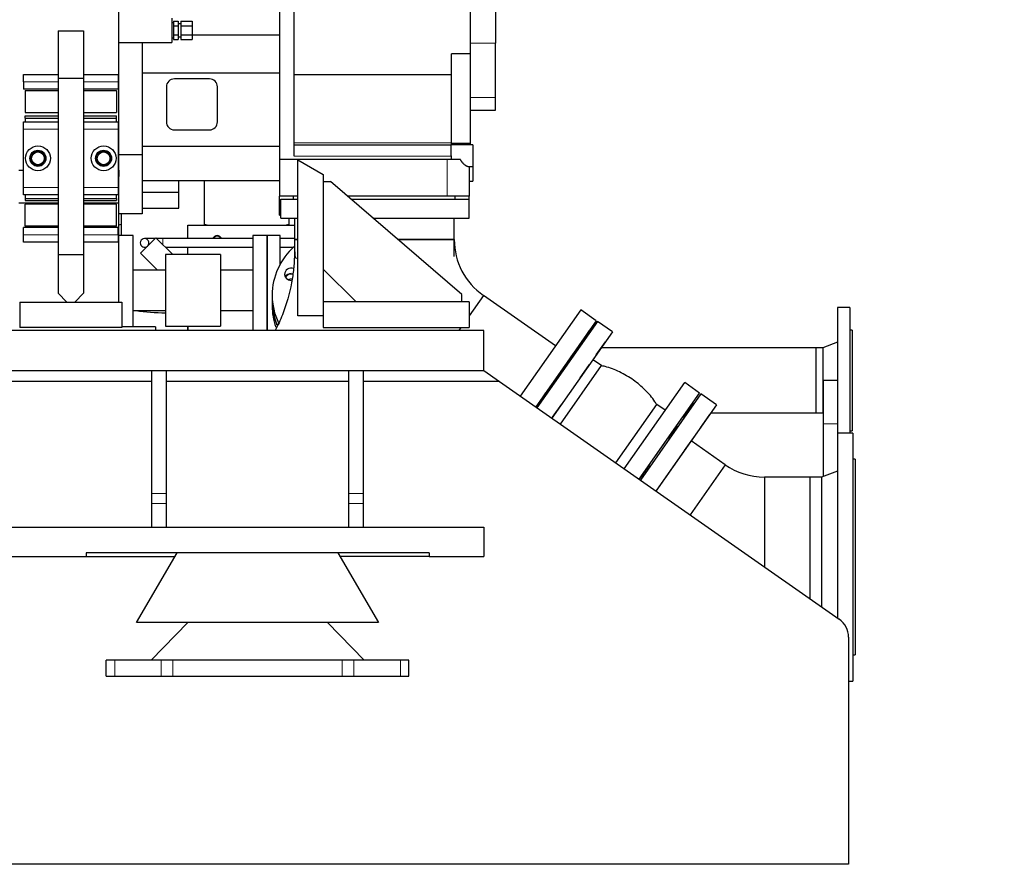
# Model space of a CAD drawing. Header units: inches. Extents: x 0 to 29700, y -16 to 21000.
# Tile 177 of 186: x 26796 to 28146, y 15213 to 16371. Entities that reach past the tile are written whole.
import ezdxf

# ---------------------------------------------------------------- set-up
doc = ezdxf.new("R2010")
doc.units = ezdxf.units.IN
doc.layers.add('254', color=7, linetype='Continuous', true_color=0xffffff)
doc.styles.add('latin_extended', font='simplex.shx')
doc.dimstyles.get("Standard").update_dxf_attribs({"dimtxt": 0.18, "dimasz": 0.18, "dimexe": 0.18, "dimexo": 0.0625, "dimgap": 0.09, "dimtad": 0, "dimtih": 1, "dimtoh": 1, "dimdec": 4, "dimzin": 0, "dimdsep": 46, "dimtxsty": 'Standard', "dimcen": 0.09, "dimadec": 0, "dimazin": 0, "dimtfac": 1, "dimtdec": 4, "dimtofl": 0, "dimtmove": 0, "dimatfit": 3, "dimfxl": 1, "dimtolj": 1, "dimtzin": 0, "dimarcsym": 0})

# ---------------------------------------------------------------- blocks, each defined once
blk = doc.blocks.new('_U5')
at = {"layer": '254', "color": 3, "linetype": 'Continuous', "lineweight": 13, "transparency": 16777216}
for p, q in [((18208.1, 16343.4), (18208.1, 19809.1)), ((28145.6, 18813.5), (28145.6, 19809.1)), ((18383.1, 19759.1), (27970.6, 19759.1))]:
    blk.add_line(p, q, dxfattribs=at)
at = {"layer": '254', "color": 3, "transparency": 16777216}
for points in [[(18383.1, 19788.3), (18383.1, 19730), (18208.1, 19759.1)], [(27970.6, 19730), (27970.6, 19788.3), (28145.6, 19759.1)]]:
    blk.add_solid(points, dxfattribs=at)
at = {"layer": 'Defpoints', "color": 0, "transparency": 16777216}
for p in [(28145.6, 19759.1), (28145.6, 18763.5), (18208.1, 16293.4)]:
    blk.add_point(p, dxfattribs=at)
at = {"layer": '254', "color": 2, "lineweight": 13, "transparency": 16777216, "insert": (22868.5, 20021.6), "char_height": 175, "attachment_point": 1, "style": 'latin_extended'}
blk.add_mtext('\\A1;9938', dxfattribs=at)

msp = doc.modelspace()

# ---------------------------------------------------------------- linework, layer by layer
at = {"layer": '254', "color": 2, "linetype": 'Continuous', "lineweight": 25}
for p, q in [((27448.084, 16471.064), (27448.084, 16338.611)), ((27414.084, 16323.72), (27414.084, 16441.587)), ((27152.084, 16433.633), (27152.084, 16349.633)), ((26932.084, 16164.633), (26932.084, 16414.633)), ((27172.084, 16183.678), (27172.084, 16421.871)), ((27004.584, 16372.633), (27004.584, 16339.633)), ((27006.684, 16366.633), (27004.584, 16366.633)), ((27006.684, 16368.835), (27013.084, 16368.835)), ((27006.684, 16368.835), (27006.684, 16362.484)), ((27006.684, 16362.484), (27006.684, 16349.782)), ((27006.684, 16362.484), (27013.084, 16362.484)), ((27013.084, 16368.835), (27013.084, 16362.484)), ((27017.084, 16365.133), (27013.084, 16365.133)), ((27013.084, 16362.484), (27013.084, 16349.782)), ((27017.084, 16368.835), (27032.584, 16368.835)), ((27017.084, 16368.835), (27017.084, 16362.484)), ((27017.084, 16362.484), (27017.084, 16349.782)), ((27017.084, 16362.484), (27032.584, 16362.484)), ((27032.584, 16368.835), (27032.584, 16362.484)), ((27032.584, 16362.484), (27032.584, 16349.782)), ((26848.584, 16355.676), (26883.584, 16355.676)), ((26848.584, 16355.676), (26848.584, 16290.676)), ((26883.584, 16355.676), (26883.584, 16290.676)), ((27004.584, 16345.633), (27006.684, 16345.633)), ((27006.684, 16349.782), (27006.684, 16343.431)), ((27006.684, 16349.782), (27013.084, 16349.782)), ((27006.684, 16343.431), (27013.084, 16343.431)), ((27013.084, 16349.782), (27013.084, 16343.431)), ((27013.084, 16347.133), (27017.084, 16347.133)), ((27017.084, 16349.782), (27017.084, 16343.431)), ((27017.084, 16349.782), (27032.584, 16349.782)), ((27017.084, 16343.431), (27032.584, 16343.431)), ((27032.584, 16349.782), (27032.584, 16343.431)), ((27152.084, 16349.633), (27032.587, 16349.633)), ((27152.084, 16349.633), (27152.084, 16297.633)), ((26932.084, 16339.633), (27004.584, 16339.633)), ((26964.084, 16339.645), (26964.084, 16185.574)), ((27448.084, 16264.048), (27448.084, 16338.611)), ((27388.084, 16295.324), (27388.084, 16323.72)), ((27414.084, 16323.72), (27388.084, 16323.72)), ((27414.084, 16200.947), (27414.084, 16323.72)), ((26801.084, 16285.676), (26801.084, 16295.676)), ((26801.084, 16295.676), (26848.585, 16295.676)), ((26848.584, 16290.676), (26848.584, 16048.676)), ((26848.584, 16290.676), (26883.584, 16290.676)), ((26883.583, 16295.676), (26931.084, 16295.676)), ((26883.584, 16290.676), (26883.584, 16048.676)), ((26931.084, 16295.676), (26931.084, 16285.676)), ((27152.084, 16297.633), (26964.084, 16297.633)), ((27056.084, 16289.633), (27008.084, 16289.633)), ((27152.084, 16297.633), (27152.084, 16196.849)), ((27388.084, 16295.324), (27172.084, 16295.324)), ((27388.084, 16202), (27388.084, 16295.324)), ((26801.084, 16285.676), (26801.084, 16275.676)), ((26848.585, 16275.676), (26801.084, 16275.676)), ((26931.084, 16275.676), (26883.583, 16275.676)), ((26931.084, 16285.676), (26931.084, 16275.676)), ((26997.084, 16278.633), (26997.084, 16230.633)), ((27067.084, 16230.633), (27067.084, 16278.633)), ((26803.584, 16273.676), (26803.584, 16243.676)), ((26803.584, 16273.676), (26848.584, 16273.676)), ((26883.582, 16273.676), (26928.584, 16273.676)), ((26928.584, 16273.676), (26928.584, 16243.676)), ((27448.084, 16246.501), (27448.084, 16264.048)), ((26803.584, 16243.676), (26848.584, 16243.676)), ((26803.584, 16235.776), (26803.584, 16238.776)), ((26803.584, 16238.776), (26848.584, 16238.776)), ((26803.584, 16235.776), (26848.584, 16235.776)), ((26803.584, 16235.776), (26803.584, 16230.675)), ((26883.582, 16243.676), (26928.584, 16243.676)), ((26883.582, 16238.776), (26928.584, 16238.776)), ((26883.582, 16235.776), (26928.584, 16235.776)), ((26928.584, 16235.776), (26928.584, 16238.776)), ((26928.584, 16230.675), (26928.584, 16235.776)), ((27414.084, 16246.501), (27448.084, 16246.501)), ((26801.084, 16220.676), (26801.084, 16230.676)), ((26801.084, 16230.676), (26848.585, 16230.676)), ((26883.583, 16230.676), (26931.084, 16230.676)), ((26931.084, 16230.676), (26931.084, 16220.676)), ((26801.084, 16140.676), (26801.084, 16220.676)), ((26931.084, 16220.676), (26931.084, 16140.676)), ((27008.084, 16219.633), (27056.084, 16219.633)), ((27152.084, 16196.849), (26964.084, 16196.849)), ((27152.084, 16196.849), (27152.084, 16174.133)), ((27387.084, 16198.678), (27172.084, 16198.678)), ((27417.084, 16199.371), (27387.084, 16199.371)), ((27387.084, 16199.371), (27387.084, 16184.025)), ((27388.084, 16199.371), (27388.084, 16202)), ((27414.084, 16200.947), (27388.084, 16200.947)), ((27388.084, 16199.508), (27414.084, 16199.508)), ((27414.084, 16199.508), (27414.084, 16200.947)), ((27417.084, 16199.371), (27417.084, 16169.371)), ((26964.084, 16185.574), (26932.084, 16185.574)), ((26964.084, 16185.574), (26964.084, 16104.633)), ((27388.084, 16184.025), (27387.084, 16184.025)), ((27388.084, 16183.678), (27388.084, 16184.025)), ((27388.084, 16178.878), (27388.084, 16183.678)), ((27382.084, 16178.878), (27152.084, 16178.878)), ((27152.084, 16174.133), (27152.084, 16128.878)), ((27177.084, 15964.756), (27177.084, 16178.601)), ((27177.084, 16178.601), (27212.084, 16158.394)), ((27400.14, 16178.878), (27382.084, 16178.878)), ((27410.297, 16169.371), (27417.084, 16169.371)), ((27412.084, 16169.37), (27412.084, 16128.878)), ((27417.084, 16169.37), (27417.084, 16149.378)), ((26795.054, 16164.633), (26801.012, 16164.633)), ((26931.067, 16164.633), (26932.084, 16164.633)), ((26932.084, 16164.632), (26932.084, 16155.895)), ((26932.084, 16119.633), (26932.084, 16155.895)), ((27212.084, 16158.394), (27212.084, 15964.756)), ((26801.084, 16130.676), (26801.084, 16140.676)), ((26931.084, 16140.676), (26931.084, 16130.676)), ((27152.084, 16149.633), (26964.084, 16149.633)), ((27014.084, 16133.633), (27014.084, 16149.634)), ((27049.234, 16088.813), (27049.234, 16149.631)), ((27212.084, 16148.756), (27222.084, 16148.756)), ((27402.084, 15993.756), (27222.084, 16148.756)), ((27412.084, 16149.378), (27417.084, 16149.378)), ((26848.585, 16130.676), (26801.084, 16130.676)), ((26803.584, 16130.676), (26803.584, 16125.776)), ((26931.084, 16130.676), (26883.583, 16130.676)), ((26928.584, 16125.776), (26928.584, 16130.676)), ((27014.084, 16133.633), (26964.068, 16133.633)), ((27014.084, 16112.42), (27014.084, 16133.633)), ((27152.084, 16102.878), (27152.084, 16128.878)), ((27177.086, 16128.878), (27152.084, 16128.878)), ((27171.314, 16124.715), (27171.314, 16128.878)), ((27382.084, 16128.878), (27245.169, 16128.878)), ((27412.084, 16128.878), (27382.084, 16128.878)), ((27392.854, 16124.715), (27392.854, 16128.878)), ((27412.084, 16124.715), (27412.084, 16128.878)), ((26795.068, 16119.633), (26848.542, 16119.633)), ((26803.584, 16125.776), (26803.584, 16122.776)), ((26803.584, 16125.776), (26848.584, 16125.776)), ((26803.584, 16122.776), (26848.584, 16122.776)), ((26848.584, 16117.676), (26803.584, 16117.676)), ((26803.584, 16087.676), (26803.584, 16117.676)), ((26883.573, 16119.633), (26932.084, 16119.633)), ((26883.582, 16125.776), (26928.584, 16125.776)), ((26883.582, 16122.776), (26928.584, 16122.776)), ((26928.584, 16117.676), (26883.582, 16117.676)), ((26928.584, 16125.776), (26928.584, 16122.776)), ((26928.584, 16087.676), (26928.584, 16117.676)), ((26932.084, 15983.669), (26932.084, 16119.633)), ((27154.084, 16124.715), (27177.086, 16124.715)), ((27154.084, 16098.715), (27154.084, 16124.715)), ((27250.004, 16124.715), (27412.084, 16124.715)), ((27412.084, 16098.715), (27412.084, 16124.715)), ((26964.084, 16104.633), (26932.084, 16104.633)), ((26934.934, 16104.635), (26934.934, 16074.635)), ((26964.068, 16112.42), (27014.084, 16112.42)), ((27152.084, 16102.878), (27154.084, 16102.878)), ((26848.584, 16087.676), (26803.584, 16087.676)), ((26928.584, 16087.676), (26883.582, 16087.676)), ((27026.735, 16088.813), (27172.532, 16088.813)), ((27026.735, 16070.633), (27026.735, 16088.813)), ((27026.735, 16088.813), (27026.735, 16088.812)), ((27026.735, 16070.632), (27026.735, 16088.812)), ((27154.084, 16098.715), (27177.086, 16098.715)), ((27164.934, 16098.716), (27164.934, 16088.813)), ((27172.534, 16098.715), (27172.534, 16069.332)), ((27280.198, 16098.715), (27412.084, 16098.715)), ((27391.634, 16069.332), (27391.634, 16098.715)), ((26848.585, 16085.676), (26801.084, 16085.676)), ((26801.084, 16075.676), (26801.084, 16085.676)), ((26801.084, 16065.676), (26801.084, 16075.676)), ((26931.084, 16085.676), (26883.583, 16085.676)), ((26931.084, 16075.676), (26931.084, 16085.676)), ((26931.084, 16075.676), (26931.084, 16065.676)), ((26951.584, 16074.633), (26932.084, 16074.633)), ((26951.584, 15999.633), (26951.584, 16074.633)), ((27135.084, 16074.633), (27115.584, 16074.633)), ((27115.584, 16074.633), (27115.584, 15999.633)), ((27153.084, 16074.633), (27135.084, 16074.633)), ((27135.084, 15944.759), (27135.084, 16074.633)), ((27135.084, 16074.633), (27135.084, 15999.633)), ((27153.084, 16035.526), (27153.084, 16074.633)), ((26848.585, 16065.676), (26801.084, 16065.676)), ((26931.084, 16065.676), (26883.583, 16065.676)), ((26961.545, 16050.509), (26982.758, 16071.722)), ((26981.669, 16070.633), (26967.201, 16070.633)), ((26982.758, 16071.722), (27005.848, 16048.633)), ((26992.201, 16070.633), (26983.847, 16070.633)), ((27115.583, 16070.633), (26992.201, 16070.633)), ((27172.531, 16070.633), (27153.081, 16070.633)), ((27177.081, 16069.332), (27172.534, 16069.332)), ((27172.534, 16069.332), (27177.084, 16069.332)), ((27391.634, 16069.332), (27314.317, 16069.332)), ((27314.317, 16069.332), (27391.634, 16069.332)), ((26848.584, 16048.676), (26848.584, 15995.676)), ((26848.584, 16048.676), (26883.584, 16048.676)), ((26883.584, 16048.676), (26883.584, 15995.676)), ((26961.545, 16050.509), (26984.921, 16027.133)), ((26967.201, 16058.633), (26969.669, 16058.633)), ((26995.849, 16058.633), (27115.583, 16058.633)), ((27071.084, 16048.633), (26996.084, 16048.633)), ((26996.084, 16048.633), (26996.084, 15950.633)), ((27026.735, 16048.633), (27026.735, 16058.633)), ((27026.735, 16048.632), (27026.735, 16058.632)), ((27071.084, 16048.633), (27071.084, 15950.633)), ((27153.081, 16058.633), (27171.083, 16058.633)), ((26996.084, 16027.133), (26951.584, 16027.133)), ((27115.584, 16027.133), (27071.084, 16027.133)), ((27212.084, 16028.756), (27257.084, 15983.756)), ((26848.584, 15995.676), (26860.584, 15983.676)), ((26871.584, 15983.676), (26883.584, 15995.676)), ((26951.584, 15949.754), (26951.584, 15999.633)), ((27115.584, 15999.633), (27115.584, 15944.754)), ((27135.084, 15999.633), (27135.084, 15944.754)), ((27142.093, 15993.082), (27142.096, 15985.75)), ((27402.084, 15983.756), (27402.084, 15993.756)), ((27431.569, 15992.619), (27412.083, 15964.79)), ((27431.569, 15992.619), (27412.083, 15964.79)), ((27530.299, 15923.487), (27431.569, 15992.619)), ((26796.084, 15983.676), (26796.084, 15948.676)), ((26796.084, 15983.676), (26936.084, 15983.676)), ((26860.584, 15983.676), (26871.584, 15983.676)), ((26936.084, 15983.676), (26936.084, 15948.676)), ((27142.096, 15985.017), (27142.1, 15978.052)), ((27212.084, 15983.756), (27212.084, 15948.756)), ((27412.084, 15983.756), (27212.084, 15983.756)), ((27412.084, 15983.756), (27412.084, 15948.756)), ((26951.584, 15972.133), (26996.084, 15972.133)), ((27071.084, 15972.133), (27115.584, 15972.133)), ((27212.084, 15964.756), (27177.084, 15964.756)), ((27564.971, 15973.005), (27482.14, 15854.709)), ((27586.269, 15958.092), (27564.971, 15973.005)), ((27934.084, 15976.194), (27917.084, 15976.194)), ((27917.084, 15976.194), (27917.084, 15804.048)), ((27934.084, 15976.194), (27934.084, 15804.048)), ((27586.269, 15958.092), (27503.438, 15839.796)), ((27587.908, 15956.945), (27505.076, 15838.649)), ((27586.269, 15958.092), (27563.322, 15925.32)), ((27608.386, 15942.605), (27587.908, 15956.945)), ((27432.084, 15944.756), (22255.274, 15944.756)), ((27432.084, 15944.756), (22255.274, 15944.756)), ((26936.084, 15948.676), (26796.084, 15948.676)), ((26982.084, 15949.756), (26936.079, 15949.756)), ((26982.084, 15949.756), (26936.079, 15949.756)), ((26982.084, 15949.756), (26982.084, 15944.756)), ((26982.084, 15949.756), (26982.084, 15944.756)), ((26996.084, 15950.633), (27071.084, 15950.633)), ((27026.734, 15949.832), (27026.734, 15950.633)), ((27212.084, 15948.756), (27412.084, 15948.756)), ((27400.852, 15948.75), (27398.054, 15944.755)), ((27400.852, 15948.75), (27398.054, 15944.755)), ((27432.084, 15889.756), (27432.084, 15944.756)), ((27432.084, 15889.756), (27432.084, 15944.756)), ((27608.386, 15942.605), (27525.555, 15824.31)), ((27576.79, 15944.555), (27564.172, 15926.533)), ((27576.79, 15944.555), (27564.172, 15926.533)), ((27608.386, 15942.605), (27581.762, 15904.581)), ((27937.084, 15945.194), (27934.084, 15945.194)), ((27937.084, 15945.194), (27937.084, 15807.194)), ((27564.965, 15924.179), (27563.326, 15925.326)), ((27586.289, 15911.047), (27598.908, 15929.068)), ((27586.289, 15911.047), (27598.908, 15929.068)), ((27917.084, 15928.694), (27897.084, 15920.644)), ((27554.894, 15913.283), (27542.275, 15895.261)), ((27887.084, 15920.644), (27593.009, 15920.644)), ((27897.084, 15920.644), (27887.084, 15920.644)), ((27887.084, 15920.644), (27887.084, 15876.194)), ((27887.084, 15920.644), (27887.084, 15831.744)), ((27897.084, 15920.644), (27897.084, 15831.744)), ((27564.392, 15879.775), (27577.011, 15897.796)), ((27593.348, 15896.474), (27581.764, 15904.585)), ((26467.02, 15889.756), (26976.978, 15889.756)), ((26467.02, 15889.756), (26976.978, 15889.756)), ((26977.084, 15721.31), (26977.084, 15889.756)), ((26977.084, 15889.756), (26997.084, 15889.756)), ((26997.025, 15889.756), (27247.062, 15889.756)), ((26997.025, 15889.756), (27247.062, 15889.756)), ((26997.084, 15721.31), (26997.084, 15889.756)), ((27247.084, 15721.31), (27247.084, 15889.756)), ((27247.084, 15889.756), (27267.084, 15889.756)), ((27266.971, 15889.756), (27432.084, 15889.756)), ((27266.971, 15889.756), (27432.084, 15889.756)), ((27267.084, 15721.31), (27267.084, 15889.756)), ((27432.084, 15889.756), (27453.513, 15874.756)), ((27432.084, 15889.756), (27453.513, 15874.756)), ((27537.15, 15816.215), (27593.348, 15896.474)), ((26976.951, 15874.756), (26466.982, 15874.756)), ((26976.951, 15874.756), (26466.982, 15874.756)), ((27246.975, 15874.756), (26997.05, 15874.756)), ((27246.975, 15874.756), (26997.05, 15874.756)), ((27453.513, 15874.756), (27267.074, 15874.756)), ((27453.513, 15874.756), (27267.074, 15874.756)), ((27453.513, 15874.756), (27919.288, 15548.713)), ((27453.513, 15874.756), (27919.288, 15548.713)), ((27624.691, 15754.934), (27707.504, 15873.202)), ((27727.983, 15858.863), (27707.504, 15873.202)), ((27887.084, 15876.194), (27887.084, 15831.744)), ((27897.165, 15876.081), (27897.165, 15816.813)), ((27917.165, 15876.081), (27897.165, 15876.081)), ((27917.165, 15876.081), (27917.165, 15816.813)), ((27516.967, 15859.118), (27504.349, 15841.097)), ((27645.18, 15740.608), (27727.983, 15858.863)), ((27729.621, 15857.716), (27646.808, 15739.447)), ((27750.919, 15842.803), (27729.621, 15857.716)), ((27526.466, 15825.611), (27539.084, 15843.632)), ((27613.107, 15763.044), (27669.298, 15843.293)), ((27680.882, 15835.182), (27669.298, 15843.293)), ((27718.504, 15845.326), (27705.885, 15827.304)), ((27718.504, 15845.326), (27705.885, 15827.304)), ((27750.919, 15842.803), (27668.106, 15724.534)), ((27708.994, 15831.744), (27711.429, 15831.744)), ((27750.919, 15842.803), (27716.241, 15793.278)), ((27743.175, 15831.744), (27887.084, 15831.744)), ((27887.084, 15831.744), (27897.084, 15831.744)), ((27897.084, 15831.744), (27897.166, 15831.711)), ((27645.172, 15740.598), (27705.04, 15826.097)), ((27706.678, 15824.95), (27705.04, 15826.097)), ((27741.44, 15829.266), (27728.821, 15811.244)), ((27741.44, 15829.266), (27728.821, 15811.244)), ((27897.165, 15816.813), (27897.165, 15744.353)), ((27917.165, 15816.813), (27917.165, 15804.049)), ((27696.607, 15814.054), (27683.988, 15796.033)), ((27938.084, 15804.049), (27917.084, 15804.049)), ((27917.084, 15804.049), (27917.084, 15550.242)), ((27934.084, 15807.194), (27937.084, 15807.194)), ((27938.084, 15804.049), (27938.084, 15464.049)), ((27716.934, 15794.268), (27668.107, 15724.535)), ((27719.543, 15797.994), (27706.925, 15779.973)), ((27719.543, 15797.994), (27716.246, 15793.285)), ((27719.543, 15797.994), (27716.246, 15793.285)), ((27716.934, 15794.268), (27716.246, 15793.285)), ((27763.018, 15760.535), (27716.246, 15793.285)), ((27941.084, 15768.049), (27938.084, 15768.049)), ((27941.084, 15768.049), (27941.084, 15500.049)), ((27658.681, 15759.89), (27646.062, 15741.868)), ((27763.018, 15760.535), (27714.881, 15691.789)), ((27763.018, 15760.535), (27714.887, 15691.798)), ((27917.084, 15751.549), (27895.084, 15743.599)), ((27681.617, 15743.83), (27668.998, 15725.808)), ((27879.084, 15743.599), (27816.733, 15743.599)), ((27816.733, 15743.599), (27816.733, 15620.511)), ((27816.733, 15743.599), (27816.733, 15620.5)), ((27895.084, 15743.599), (27879.084, 15743.599)), ((27879.084, 15743.599), (27879.084, 15576.864)), ((27879.084, 15743.599), (27879.084, 15576.855)), ((27895.084, 15743.599), (27895.084, 15565.654)), ((26977.084, 15707.351), (26977.084, 15721.31)), ((26997.084, 15707.351), (26997.084, 15721.31)), ((27247.084, 15707.351), (27247.084, 15721.31)), ((27267.084, 15707.351), (27267.084, 15721.31)), ((26977.084, 15674.756), (26977.084, 15707.351)), ((26997.084, 15674.756), (26997.084, 15707.351)), ((27247.084, 15674.756), (27247.084, 15707.351)), ((27267.084, 15674.756), (27267.084, 15707.351)), ((25892.875, 15674.756), (27432.084, 15674.756)), ((25892.875, 15674.756), (27432.084, 15674.756)), ((27432.084, 15674.756), (27432.084, 15634.756)), ((27432.084, 15674.756), (27432.084, 15634.756)), ((26557.084, 15634.756), (26887.084, 15634.756)), ((26557.084, 15634.756), (26887.084, 15634.756)), ((26887.084, 15639.756), (26887.084, 15634.756)), ((27357.084, 15639.756), (26887.084, 15639.756)), ((26887.084, 15639.756), (26887.084, 15634.756)), ((27357.084, 15639.756), (26887.084, 15639.756)), ((26887.084, 15634.756), (27009.154, 15634.756)), ((26887.084, 15634.756), (27009.154, 15634.756)), ((26956.084, 15544.156), (27012.084, 15639.756)), ((27232.084, 15639.756), (27288.084, 15544.156)), ((27357.084, 15634.756), (27235.014, 15634.756)), ((27357.084, 15634.756), (27235.014, 15634.756)), ((27357.084, 15639.756), (27357.084, 15634.756)), ((27357.084, 15639.756), (27357.084, 15634.756)), ((27357.084, 15634.756), (27432.084, 15634.756)), ((27357.084, 15634.756), (27432.084, 15634.756)), ((27288.084, 15544.156), (26956.084, 15544.156)), ((27026.416, 15544.156), (26976.084, 15492.756)), ((27268.084, 15492.756), (27217.752, 15544.156)), ((27932.084, 15524.136), (27932.084, 15212.756)), ((27932.084, 15524.136), (27932.084, 15212.756)), ((26926.255, 15492.756), (26914.584, 15492.756)), ((26914.584, 15470.756), (26914.584, 15492.756)), ((26976.084, 15492.756), (26926.255, 15492.756)), ((27006.084, 15492.756), (26976.084, 15492.756)), ((27238.084, 15492.756), (27006.084, 15492.756)), ((27268.084, 15492.756), (27238.084, 15492.756)), ((27317.913, 15492.756), (27268.084, 15492.756)), ((27329.584, 15492.756), (27317.913, 15492.756)), ((27329.584, 15470.756), (27329.584, 15492.756)), ((27938.084, 15500.049), (27941.084, 15500.049)), ((26914.584, 15470.756), (26926.255, 15470.756)), ((26926.255, 15470.756), (26990.089, 15470.756)), ((26990.089, 15470.756), (27006.084, 15470.756)), ((27006.084, 15470.756), (27238.084, 15470.756)), ((27238.084, 15470.756), (27254.079, 15470.756)), ((27254.079, 15470.756), (27317.913, 15470.756)), ((27317.913, 15470.756), (27329.584, 15470.756)), ((27932.084, 15464.049), (27938.084, 15464.049)), ((27932.084, 15212.756), (18582.084, 15212.756)), ((27932.084, 15212.756), (18582.084, 15212.756))]:
    msp.add_line(p, q, dxfattribs=at)
at = {"layer": '254', "color": 110, "linetype": 'Continuous', "lineweight": 13}
for p, q in [((27448.084, 16338.611), (27414.084, 16338.611)), ((26848.585, 16285.676), (26801.084, 16285.676)), ((26931.084, 16285.676), (26883.583, 16285.676)), ((27448.084, 16264.048), (27414.084, 16264.048)), ((26848.585, 16220.676), (26801.084, 16220.676)), ((26931.084, 16220.676), (26883.583, 16220.676)), ((27388.084, 16202), (27172.084, 16202)), ((27388.084, 16183.678), (27172.084, 16183.678)), ((27382.084, 16178.878), (27382.084, 16128.878)), ((26801.084, 16140.676), (26848.585, 16140.676)), ((26883.583, 16140.676), (26931.084, 16140.676)), ((26801.084, 16075.676), (26848.585, 16075.676)), ((26883.583, 16075.676), (26931.084, 16075.676)), ((26992.201, 16070.633), (26992.201, 16062.28)), ((27917.165, 15816.813), (27897.165, 15816.813)), ((26977.084, 15721.31), (26997.084, 15721.31)), ((27247.084, 15721.31), (27267.084, 15721.31)), ((26977.084, 15707.351), (26997.084, 15707.351)), ((27247.084, 15707.351), (27267.084, 15707.351)), ((26926.255, 15470.756), (26926.255, 15492.756)), ((26990.089, 15492.756), (26990.089, 15470.756)), ((27006.084, 15470.756), (27006.084, 15492.756)), ((27238.084, 15470.756), (27238.084, 15492.756)), ((27254.079, 15470.756), (27254.079, 15492.756)), ((27317.913, 15470.756), (27317.913, 15492.756))]:
    msp.add_line(p, q, dxfattribs=at)
at = {"layer": '254', "color": 2, "linetype": 'Continuous', "lineweight": 25}
for centre, radius in [((26821.084, 16180.676), 17), ((26911.084, 16180.676), 17), ((26821.084, 16180.676), 11), ((26821.084, 16180.676), 10), ((26821.084, 16180.676), 8.75), ((26911.084, 16180.676), 11), ((26911.084, 16180.676), 10), ((26911.084, 16180.676), 8.75)]:
    msp.add_circle(centre, radius, dxfattribs=at)
for centre, radius, start, end in [((27008.084, 16278.633), 11, 90, 180), ((27056.084, 16278.633), 11, 0, 90), ((27008.084, 16230.633), 11, 180, 270), ((27056.084, 16230.633), 11, 270, 0), ((26967.201, 16064.633), 6, 318.63375, 180), ((26967.201, 16064.633), 6, 180, 311.371875), ((27485.284, 16069.332), 312.75, 180, 184.449844), ((27485.284, 16069.332), 93.65, 180, 235), ((27816.733, 15837.249), 93.65, 235, 270), ((27902.084, 15524.136), 30, 0, 55.00798), ((27902.084, 15524.136), 30, 0, 55.00798)]:
    msp.add_arc(centre, radius, start, end, dxfattribs=at)
for centre, major_axis, ratio, start_param, end_param in [((26992.084, 16043.026), (-110, 0), 0.49994959, 5.25873158, 5.28936211), ((26992.084, 16043.026), (-110, 0), 0.49994959, 4.12530385, 4.16604638), ((27222.084, 16043.026), (-110, 0), 0.49994959, 5.25873158, 5.29947411), ((27066.735, 16068.813), (5.951, -0.762), 1, 1.69809044, 2.96071616), ((27066.735, 16068.813), (-5.108, 0.654), 1, 4.83968309, 6.04919626), ((27066.735, 16068.812), (5.108, -0.654), 1, 1.69809044, 2.90750543), ((27066.735, 16068.813), (5.951, -0.762), 1, 0.43556289, 1.69809044), ((27066.735, 16068.813), (-5.108, 0.654), 1, 3.63016992, 4.83968309), ((27066.735, 16068.812), (5.108, -0.654), 1, 0.48867544, 1.69809044), ((27242.093, 15993.127), (-100, -0.045), 0.9303823, 5.48562867, 6.28318531), ((27168.184, 16021.61), (-9, -0.004), 0.9303823, 4.33217329, 6.28318531), ((27168.184, 16021.61), (-9, -0.004), 0.9303823, 0, 1.57032065), ((27168.188, 16014.278), (9, 0.004), 0.9303823, 1.57032065, 2.68853129), ((27168.188, 16013.545), (9, 0.004), 0.9303823, 1.32497911, 2.63914658), ((27168.191, 16006.58), (-9, -0.004), 0.9303823, 5.10460959, 5.16920859), ((27168.191, 16006.58), (-9, -0.004), 0.9303823, 4.58408696, 5.10460959), ((27242.093, 15993.127), (-100, -0.045), 0.9303823, 0, 0.42049774), ((27242.096, 15985.795), (-100, -0.045), 0.9303823, 0.0000152, 0.36777789), ((27242.096, 15985.062), (-100, -0.045), 0.9303823, 0.00001241, 0.36394628), ((26992.084, 16023.973), (-110, 0), 0.49994959, 1.2304244, 1.60712099), ((27242.099, 15978.097), (-100, -0.045), 0.9303823, 0.00001241, 0.31338627), ((27026.734, 15988.805), (0, 45), 0.00000745, 2.61805209, 2.93562293), ((27026.735, 15988.81), (0, -45), 0.00000745, 0.20539074, 0.5579118)]:
    msp.add_ellipse(centre, major_axis=major_axis, ratio=ratio, start_param=start_param, end_param=end_param, dxfattribs=at)
for points, knots in [([(27410.357, 16169.371), (27410.273, 16169.371), (27410.185, 16169.377), (27410.064, 16169.393), (27410.034, 16169.397), (27409.973, 16169.408), (27409.942, 16169.413), (27409.848, 16169.432), (27409.785, 16169.447), (27409.592, 16169.498), (27409.459, 16169.541), (27409.185, 16169.645), (27408.902, 16169.765), (27408.455, 16169.995), (27408.141, 16170.18), (27407.94, 16170.306), (27407.9, 16170.331), (27407.819, 16170.383), (27407.696, 16170.463), (27407.573, 16170.546), (27407.324, 16170.717), (27406.987, 16170.959), (27406.642, 16171.227), (27406.118, 16171.647), (27405.761, 16171.952), (27405.307, 16172.364), (27405.216, 16172.448), (27405.033, 16172.619), (27404.941, 16172.706), (27404.665, 16172.971), (27404.296, 16173.334), (27403.929, 16173.718), (27403.562, 16174.112), (27403.379, 16174.314), (27403.015, 16174.729), (27402.833, 16174.941), (27402.473, 16175.378), (27402.294, 16175.601), (27401.939, 16176.061), (27401.763, 16176.297), (27401.546, 16176.6), (27401.503, 16176.661), (27401.417, 16176.784), (27401.374, 16176.846), (27401.246, 16177.032), (27401.162, 16177.158), (27400.912, 16177.54), (27400.75, 16177.799), (27400.436, 16178.33), (27400.285, 16178.601), (27400.14, 16178.878)], [0, 0, 0, 0, 0.03677126, 0.03677126, 0.04881162, 0.04881162, 0.06085198, 0.06085198, 0.08493269, 0.08493269, 0.13309413, 0.13309413, 0.18125557, 0.22941701, 0.27757844, 0.27757844, 0.2896188, 0.2896188, 0.30165916, 0.32573988, 0.32573988, 0.37390132, 0.42206275, 0.42206275, 0.51838563, 0.51838563, 0.54246635, 0.54246635, 0.56654707, 0.56654707, 0.6147085, 0.66286994, 0.66286994, 0.71103138, 0.71103138, 0.75919281, 0.75919281, 0.80735425, 0.80735425, 0.85551569, 0.85551569, 0.86755605, 0.86755605, 0.87959641, 0.87959641, 0.90367713, 0.90367713, 0.95183856, 0.95183856, 1, 1, 1, 1]), ([(27172.536, 16069.333), (27172.536, 16068.567), (27172.536, 16064.29), (27172.536, 16056.528), (27172.536, 16049.531), (27172.536, 16046.046)], [0, 0, 0, 0, 0.09861364, 0.5510505, 1, 1, 1, 1]), ([(27391.632, 16045.897), (27391.632, 16051.152), (27391.633, 16058.964), (27391.633, 16066.775), (27391.633, 16069.332)], [0, 0, 0, 0, 0.67267525, 1, 1, 1, 1]), ([(27172.536, 16046.046), (27172.535, 16045.414), (27172.521, 16043.935), (27172.435, 16041.384), (27172.174, 16036.454), (27171.251, 16025.896), (27167.578, 16001.425), (27159.572, 15972.736), (27149.996, 15951.697), (27146.273, 15944.726)], [0, 0, 0, 0, 0.01856006, 0.04325687, 0.0733091, 0.1596059, 0.34446195, 0.77561575, 1, 1, 1, 1]), ([(27669.46, 15842.449), (27668.615, 15843.996), (27664.213, 15851.521), (27653.588, 15863.338), (27637.374, 15877.379), (27618.728, 15888.069), (27603.363, 15894.303), (27594.52, 15896.005), (27592.512, 15896.324)], [0, 0, 0, 0, 0.05465201, 0.27122142, 0.48916485, 0.71980516, 0.93697634, 1, 1, 1, 1])]:
    msp.add_open_spline(points, degree=3, knots=knots, dxfattribs=at)
at = {"layer": '254', "color": 110, "linetype": 'Continuous', "lineweight": 13}
msp.add_rational_spline([(27172.535, 16046.044), (27172.499, 16045.389), (27173.08, 16044.715), (27174.354, 16044.036), (27176.333, 16043.364)], [1.01302902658, 1.01067518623, 1.00764177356, 1.00462143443, 1.00199658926], degree=4, dxfattribs=at)

# ---------------------------------------------------------------- dimensions: what is measured, and where the dimension line sits
at = {"layer": '254', "color": 2, "linetype": 'Continuous', "lineweight": 13}
dim = msp.add_linear_dim(base=(28145.59, 19759.133), p1=(18208.084, 16293.433), p2=(28145.59, 18763.493), dimstyle='Standard', override={"dimscale": 50, "dimtxt": 3.5, "dimasz": 3.5, "dimexe": 1, "dimexo": 1, "dimgap": 1.75, "dimtad": 1, "dimtih": 1, "dimtoh": 0, "dimdec": 0, "dimlfac": 1, "dimzin": 8, "dimdsep": 46, "dimlunit": 2, "dimtxsty": 'latin_extended', "dimsah": 1, "dimse1": 0, "dimse2": 0, "dimsd1": 0, "dimsd2": 0, "dimclrd": 3, "dimclre": 3, "dimclrt": 2, "dimtol": 0, "dimtm": -0.1, "dimtfac": 0.714286, "dimtdec": 3, "dimtofl": 1, "dimtmove": 0, "dimtzin": 8, "dimlwd": 13, "dimlwe": 13}, dxfattribs=at)
dim.commit()
dim.dimension.update_dxf_attribs({"geometry": '_U5', "text_midpoint": (23176.837, 19759.133), "dimtype": 160})

doc.saveas('drawing.dxf')
